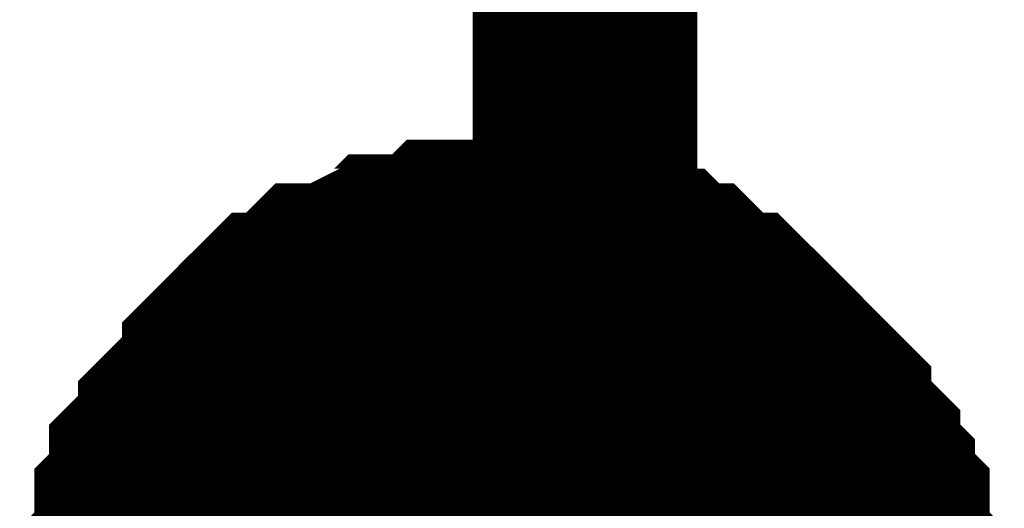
# Model space of a CAD drawing. Header units: inches. Extents: x 0 to 292, y 0 to 193.
# Tile 82 of 155: x 196.441 to 197.754, y 125.123 to 125.774. Entities that reach past the tile are written whole.
import ezdxf

# ---------------------------------------------------------------- set-up
doc = ezdxf.new("R2010")
doc.units = ezdxf.units.IN
doc.layers.add('Sheet', color=255, linetype='Continuous')

msp = doc.modelspace()

# ---------------------------------------------------------------- linework, layer by layer
at = {"layer": 'Sheet'}
for points in [[(197.1948, 126.1465, 0.2997, 0.2997, 0), (197.1948, 125.055, 0.2997, 0.2997, 0), (197.0974, 124.9575, 0.2997, 0.2997, 0)], [(196.5908, 124.9575, 0.2997, 0.2997, 0), (196.5908, 124.977, 0.2997, 0.2997, 0), (196.5908, 125.016, 0.2997, 0.2997, 0), (196.5908, 125.0355, 0.2997, 0.2997, 0), (196.6103, 125.055, 0.2997, 0.2997, 0), (196.6103, 125.0745, 0.2997, 0.2997, 0), (196.6103, 125.1135, 0.2997, 0.2997, 0), (196.6297, 125.133, 0.2997, 0.2997, 0), (196.6297, 125.1524, 0.2997, 0.2997, 0), (196.6297, 125.1719, 0.2997, 0.2997, 0), (196.6492, 125.1914, 0.2997, 0.2997, 0), (196.6687, 125.2109, 0.2997, 0.2997, 0), (196.6687, 125.2304, 0.2997, 0.2997, 0), (196.6882, 125.2499, 0.2997, 0.2997, 0), (196.7077, 125.2694, 0.2997, 0.2997, 0), (196.7272, 125.2889, 0.2997, 0.2997, 0), (196.7272, 125.3084, 0.2997, 0.2997, 0), (196.7467, 125.3279, 0.2997, 0.2997, 0), (196.7661, 125.3474, 0.2997, 0.2997, 0), (196.7856, 125.3668, 0.2997, 0.2997, 0), (196.8051, 125.3668, 0.2997, 0.2997, 0), (196.8246, 125.3863, 0.2997, 0.2997, 0), (196.8441, 125.4058, 0.2997, 0.2997, 0), (196.8636, 125.4058, 0.2997, 0.2997, 0), (196.9025, 125.4253, 0.2997, 0.2997, 0), (196.922, 125.4253, 0.2997, 0.2997, 0), (196.9415, 125.4448, 0.2997, 0.2997, 0), (196.961, 125.4448, 0.2997, 0.2997, 0), (196.9999, 125.4448, 0.2997, 0.2997, 0), (197.0194, 125.4643, 0.2997, 0.2997, 0), (197.0389, 125.4643, 0.2997, 0.2997, 0), (197.0779, 125.4643, 0.2997, 0.2997, 0), (197.0974, 125.4643, 0.2997, 0.2997, 0)], [(196.5908, 124.9575, 0.2997, 0.2997, 0), (196.5908, 124.977, 0.2997, 0.2997, 0), (196.5908, 125.016, 0.2997, 0.2997, 0), (196.5908, 125.0355, 0.2997, 0.2997, 0), (196.6103, 125.055, 0.2997, 0.2997, 0), (196.6103, 125.0745, 0.2997, 0.2997, 0), (196.6103, 125.1135, 0.2997, 0.2997, 0), (196.6297, 125.133, 0.2997, 0.2997, 0), (196.6297, 125.1524, 0.2997, 0.2997, 0), (196.6297, 125.1719, 0.2997, 0.2997, 0), (196.6492, 125.1914, 0.2997, 0.2997, 0), (196.6687, 125.2109, 0.2997, 0.2997, 0), (196.6687, 125.2304, 0.2997, 0.2997, 0), (196.6882, 125.2499, 0.2997, 0.2997, 0), (196.7077, 125.2694, 0.2997, 0.2997, 0), (196.7272, 125.2889, 0.2997, 0.2997, 0), (196.7272, 125.3084, 0.2997, 0.2997, 0), (196.7467, 125.3279, 0.2997, 0.2997, 0), (196.7661, 125.3474, 0.2997, 0.2997, 0), (196.7856, 125.3668, 0.2997, 0.2997, 0), (196.8051, 125.3668, 0.2997, 0.2997, 0), (196.8246, 125.3863, 0.2997, 0.2997, 0), (196.8441, 125.4058, 0.2997, 0.2997, 0), (196.8636, 125.4058, 0.2997, 0.2997, 0), (196.9025, 125.4253, 0.2997, 0.2997, 0), (196.922, 125.4253, 0.2997, 0.2997, 0), (196.9415, 125.4448, 0.2997, 0.2997, 0), (196.961, 125.4448, 0.2997, 0.2997, 0), (196.9999, 125.4448, 0.2997, 0.2997, 0), (197.0194, 125.4643, 0.2997, 0.2997, 0), (197.0389, 125.4643, 0.2997, 0.2997, 0), (197.0779, 125.4643, 0.2997, 0.2997, 0), (197.0974, 125.4643, 0.2997, 0.2997, 0)], [(196.5908, 124.9575, 0.2997, 0.2997, 0), (196.5908, 124.977, 0.2997, 0.2997, 0), (196.5908, 125.016, 0.2997, 0.2997, 0), (196.5908, 125.0355, 0.2997, 0.2997, 0), (196.6103, 125.055, 0.2997, 0.2997, 0), (196.6103, 125.0745, 0.2997, 0.2997, 0), (196.6103, 125.1135, 0.2997, 0.2997, 0), (196.6297, 125.133, 0.2997, 0.2997, 0), (196.6297, 125.1524, 0.2997, 0.2997, 0), (196.6297, 125.1719, 0.2997, 0.2997, 0), (196.6492, 125.1914, 0.2997, 0.2997, 0), (196.6687, 125.2109, 0.2997, 0.2997, 0), (196.6687, 125.2304, 0.2997, 0.2997, 0), (196.6882, 125.2499, 0.2997, 0.2997, 0), (196.7077, 125.2694, 0.2997, 0.2997, 0), (196.7272, 125.2889, 0.2997, 0.2997, 0), (196.7272, 125.3084, 0.2997, 0.2997, 0), (196.7467, 125.3279, 0.2997, 0.2997, 0), (196.7661, 125.3474, 0.2997, 0.2997, 0), (196.7856, 125.3668, 0.2997, 0.2997, 0), (196.8051, 125.3668, 0.2997, 0.2997, 0), (196.8246, 125.3863, 0.2997, 0.2997, 0), (196.8441, 125.4058, 0.2997, 0.2997, 0), (196.8636, 125.4058, 0.2997, 0.2997, 0), (196.9025, 125.4253, 0.2997, 0.2997, 0), (196.922, 125.4253, 0.2997, 0.2997, 0), (196.9415, 125.4448, 0.2997, 0.2997, 0), (196.961, 125.4448, 0.2997, 0.2997, 0), (196.9999, 125.4448, 0.2997, 0.2997, 0), (197.0194, 125.4643, 0.2997, 0.2997, 0), (197.0389, 125.4643, 0.2997, 0.2997, 0), (197.0779, 125.4643, 0.2997, 0.2997, 0), (197.0974, 125.4643, 0.2997, 0.2997, 0)], [(196.5908, 124.9575, 0.2997, 0.2997, 0), (196.5908, 124.977, 0.2997, 0.2997, 0), (196.5908, 125.016, 0.2997, 0.2997, 0), (196.5908, 125.0355, 0.2997, 0.2997, 0), (196.6103, 125.055, 0.2997, 0.2997, 0), (196.6103, 125.0745, 0.2997, 0.2997, 0), (196.6103, 125.1135, 0.2997, 0.2997, 0), (196.6297, 125.133, 0.2997, 0.2997, 0), (196.6297, 125.1524, 0.2997, 0.2997, 0), (196.6297, 125.1719, 0.2997, 0.2997, 0), (196.6492, 125.1914, 0.2997, 0.2997, 0), (196.6687, 125.2109, 0.2997, 0.2997, 0), (196.6687, 125.2304, 0.2997, 0.2997, 0), (196.6882, 125.2499, 0.2997, 0.2997, 0), (196.7077, 125.2694, 0.2997, 0.2997, 0), (196.7272, 125.2889, 0.2997, 0.2997, 0), (196.7272, 125.3084, 0.2997, 0.2997, 0), (196.7467, 125.3279, 0.2997, 0.2997, 0), (196.7661, 125.3474, 0.2997, 0.2997, 0), (196.7856, 125.3668, 0.2997, 0.2997, 0), (196.8051, 125.3668, 0.2997, 0.2997, 0), (196.8246, 125.3863, 0.2997, 0.2997, 0), (196.8441, 125.4058, 0.2997, 0.2997, 0), (196.8636, 125.4058, 0.2997, 0.2997, 0), (196.9025, 125.4253, 0.2997, 0.2997, 0), (196.922, 125.4253, 0.2997, 0.2997, 0), (196.9415, 125.4448, 0.2997, 0.2997, 0), (196.961, 125.4448, 0.2997, 0.2997, 0), (196.9999, 125.4448, 0.2997, 0.2997, 0), (197.0194, 125.4643, 0.2997, 0.2997, 0), (197.0389, 125.4643, 0.2997, 0.2997, 0), (197.0779, 125.4643, 0.2997, 0.2997, 0), (197.0974, 125.4643, 0.2997, 0.2997, 0)], [(196.5908, 124.9575, 0.2997, 0.2997, 0), (196.5908, 124.977, 0.2997, 0.2997, 0), (196.5908, 125.016, 0.2997, 0.2997, 0), (196.5908, 125.0355, 0.2997, 0.2997, 0), (196.6103, 125.055, 0.2997, 0.2997, 0), (196.6103, 125.0745, 0.2997, 0.2997, 0), (196.6103, 125.1135, 0.2997, 0.2997, 0), (196.6297, 125.133, 0.2997, 0.2997, 0), (196.6297, 125.1524, 0.2997, 0.2997, 0), (196.6297, 125.1719, 0.2997, 0.2997, 0), (196.6492, 125.1914, 0.2997, 0.2997, 0), (196.6687, 125.2109, 0.2997, 0.2997, 0), (196.6687, 125.2304, 0.2997, 0.2997, 0), (196.6882, 125.2499, 0.2997, 0.2997, 0), (196.7077, 125.2694, 0.2997, 0.2997, 0), (196.7272, 125.2889, 0.2997, 0.2997, 0), (196.7272, 125.3084, 0.2997, 0.2997, 0), (196.7467, 125.3279, 0.2997, 0.2997, 0), (196.7661, 125.3474, 0.2997, 0.2997, 0), (196.7856, 125.3668, 0.2997, 0.2997, 0), (196.8051, 125.3668, 0.2997, 0.2997, 0), (196.8246, 125.3863, 0.2997, 0.2997, 0), (196.8441, 125.4058, 0.2997, 0.2997, 0), (196.8636, 125.4058, 0.2997, 0.2997, 0), (196.9025, 125.4253, 0.2997, 0.2997, 0), (196.922, 125.4253, 0.2997, 0.2997, 0), (196.9415, 125.4448, 0.2997, 0.2997, 0), (196.961, 125.4448, 0.2997, 0.2997, 0), (196.9999, 125.4448, 0.2997, 0.2997, 0), (197.0194, 125.4643, 0.2997, 0.2997, 0), (197.0389, 125.4643, 0.2997, 0.2997, 0), (197.0779, 125.4643, 0.2997, 0.2997, 0), (197.0974, 125.4643, 0.2997, 0.2997, 0)], [(196.5908, 124.9575, 0.2997, 0.2997, 0), (196.5908, 124.977, 0.2997, 0.2997, 0), (196.5908, 125.016, 0.2997, 0.2997, 0), (196.5908, 125.0355, 0.2997, 0.2997, 0), (196.6103, 125.055, 0.2997, 0.2997, 0), (196.6103, 125.0745, 0.2997, 0.2997, 0), (196.6103, 125.1135, 0.2997, 0.2997, 0), (196.6297, 125.133, 0.2997, 0.2997, 0), (196.6297, 125.1524, 0.2997, 0.2997, 0), (196.6297, 125.1719, 0.2997, 0.2997, 0), (196.6492, 125.1914, 0.2997, 0.2997, 0), (196.6687, 125.2109, 0.2997, 0.2997, 0), (196.6687, 125.2304, 0.2997, 0.2997, 0), (196.6882, 125.2499, 0.2997, 0.2997, 0), (196.7077, 125.2694, 0.2997, 0.2997, 0), (196.7272, 125.2889, 0.2997, 0.2997, 0), (196.7272, 125.3084, 0.2997, 0.2997, 0), (196.7467, 125.3279, 0.2997, 0.2997, 0), (196.7661, 125.3474, 0.2997, 0.2997, 0), (196.7856, 125.3668, 0.2997, 0.2997, 0), (196.8051, 125.3668, 0.2997, 0.2997, 0), (196.8246, 125.3863, 0.2997, 0.2997, 0), (196.8441, 125.4058, 0.2997, 0.2997, 0), (196.8636, 125.4058, 0.2997, 0.2997, 0), (196.9025, 125.4253, 0.2997, 0.2997, 0), (196.922, 125.4253, 0.2997, 0.2997, 0), (196.9415, 125.4448, 0.2997, 0.2997, 0), (196.961, 125.4448, 0.2997, 0.2997, 0), (196.9999, 125.4448, 0.2997, 0.2997, 0), (197.0194, 125.4643, 0.2997, 0.2997, 0), (197.0389, 125.4643, 0.2997, 0.2997, 0), (197.0779, 125.4643, 0.2997, 0.2997, 0), (197.0974, 125.4643, 0.2997, 0.2997, 0)], [(196.5908, 124.9575, 0.2997, 0.2997, 0), (196.5908, 124.977, 0.2997, 0.2997, 0), (196.5908, 125.016, 0.2997, 0.2997, 0), (196.5908, 125.0355, 0.2997, 0.2997, 0), (196.6103, 125.055, 0.2997, 0.2997, 0), (196.6103, 125.0745, 0.2997, 0.2997, 0), (196.6103, 125.1135, 0.2997, 0.2997, 0), (196.6297, 125.133, 0.2997, 0.2997, 0), (196.6297, 125.1524, 0.2997, 0.2997, 0), (196.6297, 125.1719, 0.2997, 0.2997, 0), (196.6492, 125.1914, 0.2997, 0.2997, 0), (196.6687, 125.2109, 0.2997, 0.2997, 0), (196.6687, 125.2304, 0.2997, 0.2997, 0), (196.6882, 125.2499, 0.2997, 0.2997, 0), (196.7077, 125.2694, 0.2997, 0.2997, 0), (196.7272, 125.2889, 0.2997, 0.2997, 0), (196.7272, 125.3084, 0.2997, 0.2997, 0), (196.7467, 125.3279, 0.2997, 0.2997, 0), (196.7661, 125.3474, 0.2997, 0.2997, 0), (196.7856, 125.3668, 0.2997, 0.2997, 0), (196.8051, 125.3668, 0.2997, 0.2997, 0), (196.8246, 125.3863, 0.2997, 0.2997, 0), (196.8441, 125.4058, 0.2997, 0.2997, 0), (196.8636, 125.4058, 0.2997, 0.2997, 0), (196.9025, 125.4253, 0.2997, 0.2997, 0), (196.922, 125.4253, 0.2997, 0.2997, 0), (196.9415, 125.4448, 0.2997, 0.2997, 0), (196.961, 125.4448, 0.2997, 0.2997, 0), (196.9999, 125.4448, 0.2997, 0.2997, 0), (197.0194, 125.4643, 0.2997, 0.2997, 0), (197.0389, 125.4643, 0.2997, 0.2997, 0), (197.0779, 125.4643, 0.2997, 0.2997, 0), (197.0974, 125.4643, 0.2997, 0.2997, 0)], [(197.0974, 125.4643, 0.2997, 0.2997, 0), (197.0974, 125.4643, 0.2997, 0.2997, 0)], [(197.0974, 125.4643, 0.2997, 0.2997, 0), (197.1168, 125.4643, 0.2997, 0.2997, 0), (197.1558, 125.4643, 0.2997, 0.2997, 0), (197.1753, 125.4643, 0.2997, 0.2997, 0), (197.1948, 125.4448, 0.2997, 0.2997, 0), (197.2143, 125.4448, 0.2997, 0.2997, 0), (197.2532, 125.4448, 0.2997, 0.2997, 0), (197.2727, 125.4253, 0.2997, 0.2997, 0), (197.2922, 125.4253, 0.2997, 0.2997, 0), (197.3117, 125.4058, 0.2997, 0.2997, 0), (197.3312, 125.4058, 0.2997, 0.2997, 0), (197.3506, 125.3863, 0.2997, 0.2997, 0), (197.3701, 125.3668, 0.2997, 0.2997, 0), (197.3896, 125.3668, 0.2997, 0.2997, 0), (197.4091, 125.3474, 0.2997, 0.2997, 0), (197.4286, 125.3279, 0.2997, 0.2997, 0), (197.4481, 125.3084, 0.2997, 0.2997, 0), (197.4675, 125.2889, 0.2997, 0.2997, 0), (197.487, 125.2694, 0.2997, 0.2997, 0), (197.5065, 125.2499, 0.2997, 0.2997, 0), (197.5065, 125.2304, 0.2997, 0.2997, 0), (197.526, 125.2109, 0.2997, 0.2997, 0), (197.5455, 125.1914, 0.2997, 0.2997, 0), (197.5455, 125.1719, 0.2997, 0.2997, 0), (197.565, 125.1524, 0.2997, 0.2997, 0), (197.565, 125.133, 0.2997, 0.2997, 0), (197.5845, 125.1135, 0.2997, 0.2997, 0), (197.5845, 125.0745, 0.2997, 0.2997, 0), (197.5845, 125.055, 0.2997, 0.2997, 0), (197.6039, 125.0355, 0.2997, 0.2997, 0), (197.6039, 125.016, 0.2997, 0.2997, 0), (197.6039, 124.977, 0.2997, 0.2997, 0), (197.6039, 124.9575, 0.2997, 0.2997, 0)], [(197.0974, 125.4643, 0.2997, 0.2997, 0), (197.0974, 125.4643, 0.2997, 0.2997, 0)], [(197.0974, 125.4643, 0.2997, 0.2997, 0), (197.1168, 125.4643, 0.2997, 0.2997, 0), (197.1558, 125.4643, 0.2997, 0.2997, 0), (197.1753, 125.4643, 0.2997, 0.2997, 0), (197.1948, 125.4448, 0.2997, 0.2997, 0), (197.2143, 125.4448, 0.2997, 0.2997, 0), (197.2532, 125.4448, 0.2997, 0.2997, 0), (197.2727, 125.4253, 0.2997, 0.2997, 0), (197.2922, 125.4253, 0.2997, 0.2997, 0), (197.3117, 125.4058, 0.2997, 0.2997, 0), (197.3312, 125.4058, 0.2997, 0.2997, 0), (197.3506, 125.3863, 0.2997, 0.2997, 0), (197.3701, 125.3668, 0.2997, 0.2997, 0), (197.3896, 125.3668, 0.2997, 0.2997, 0), (197.4091, 125.3474, 0.2997, 0.2997, 0), (197.4286, 125.3279, 0.2997, 0.2997, 0), (197.4481, 125.3084, 0.2997, 0.2997, 0), (197.4675, 125.2889, 0.2997, 0.2997, 0), (197.487, 125.2694, 0.2997, 0.2997, 0), (197.5065, 125.2499, 0.2997, 0.2997, 0), (197.5065, 125.2304, 0.2997, 0.2997, 0), (197.526, 125.2109, 0.2997, 0.2997, 0), (197.5455, 125.1914, 0.2997, 0.2997, 0), (197.5455, 125.1719, 0.2997, 0.2997, 0), (197.565, 125.1524, 0.2997, 0.2997, 0), (197.565, 125.133, 0.2997, 0.2997, 0), (197.5845, 125.1135, 0.2997, 0.2997, 0), (197.5845, 125.0745, 0.2997, 0.2997, 0), (197.5845, 125.055, 0.2997, 0.2997, 0), (197.6039, 125.0355, 0.2997, 0.2997, 0), (197.6039, 125.016, 0.2997, 0.2997, 0), (197.6039, 124.977, 0.2997, 0.2997, 0), (197.6039, 124.9575, 0.2997, 0.2997, 0)], [(197.0974, 125.4643, 0.2997, 0.2997, 0), (197.0974, 125.4643, 0.2997, 0.2997, 0)], [(197.0974, 125.4643, 0.2997, 0.2997, 0), (197.1168, 125.4643, 0.2997, 0.2997, 0), (197.1558, 125.4643, 0.2997, 0.2997, 0), (197.1753, 125.4643, 0.2997, 0.2997, 0), (197.1948, 125.4448, 0.2997, 0.2997, 0), (197.2143, 125.4448, 0.2997, 0.2997, 0), (197.2532, 125.4448, 0.2997, 0.2997, 0), (197.2727, 125.4253, 0.2997, 0.2997, 0), (197.2922, 125.4253, 0.2997, 0.2997, 0), (197.3117, 125.4058, 0.2997, 0.2997, 0), (197.3312, 125.4058, 0.2997, 0.2997, 0), (197.3506, 125.3863, 0.2997, 0.2997, 0), (197.3701, 125.3668, 0.2997, 0.2997, 0), (197.3896, 125.3668, 0.2997, 0.2997, 0), (197.4091, 125.3474, 0.2997, 0.2997, 0), (197.4286, 125.3279, 0.2997, 0.2997, 0), (197.4481, 125.3084, 0.2997, 0.2997, 0), (197.4675, 125.2889, 0.2997, 0.2997, 0), (197.487, 125.2694, 0.2997, 0.2997, 0), (197.5065, 125.2499, 0.2997, 0.2997, 0), (197.5065, 125.2304, 0.2997, 0.2997, 0), (197.526, 125.2109, 0.2997, 0.2997, 0), (197.5455, 125.1914, 0.2997, 0.2997, 0), (197.5455, 125.1719, 0.2997, 0.2997, 0), (197.565, 125.1524, 0.2997, 0.2997, 0), (197.565, 125.133, 0.2997, 0.2997, 0), (197.5845, 125.1135, 0.2997, 0.2997, 0), (197.5845, 125.0745, 0.2997, 0.2997, 0), (197.5845, 125.055, 0.2997, 0.2997, 0), (197.6039, 125.0355, 0.2997, 0.2997, 0), (197.6039, 125.016, 0.2997, 0.2997, 0), (197.6039, 124.977, 0.2997, 0.2997, 0), (197.6039, 124.9575, 0.2997, 0.2997, 0)], [(197.0974, 125.4643, 0.2997, 0.2997, 0), (197.0974, 125.4643, 0.2997, 0.2997, 0)], [(197.0974, 125.4643, 0.2997, 0.2997, 0), (197.1168, 125.4643, 0.2997, 0.2997, 0), (197.1558, 125.4643, 0.2997, 0.2997, 0), (197.1753, 125.4643, 0.2997, 0.2997, 0), (197.1948, 125.4448, 0.2997, 0.2997, 0), (197.2143, 125.4448, 0.2997, 0.2997, 0), (197.2532, 125.4448, 0.2997, 0.2997, 0), (197.2727, 125.4253, 0.2997, 0.2997, 0), (197.2922, 125.4253, 0.2997, 0.2997, 0), (197.3117, 125.4058, 0.2997, 0.2997, 0), (197.3312, 125.4058, 0.2997, 0.2997, 0), (197.3506, 125.3863, 0.2997, 0.2997, 0), (197.3701, 125.3668, 0.2997, 0.2997, 0), (197.3896, 125.3668, 0.2997, 0.2997, 0), (197.4091, 125.3474, 0.2997, 0.2997, 0), (197.4286, 125.3279, 0.2997, 0.2997, 0), (197.4481, 125.3084, 0.2997, 0.2997, 0), (197.4675, 125.2889, 0.2997, 0.2997, 0), (197.487, 125.2694, 0.2997, 0.2997, 0), (197.5065, 125.2499, 0.2997, 0.2997, 0), (197.5065, 125.2304, 0.2997, 0.2997, 0), (197.526, 125.2109, 0.2997, 0.2997, 0), (197.5455, 125.1914, 0.2997, 0.2997, 0), (197.5455, 125.1719, 0.2997, 0.2997, 0), (197.565, 125.1524, 0.2997, 0.2997, 0), (197.565, 125.133, 0.2997, 0.2997, 0), (197.5845, 125.1135, 0.2997, 0.2997, 0), (197.5845, 125.0745, 0.2997, 0.2997, 0), (197.5845, 125.055, 0.2997, 0.2997, 0), (197.6039, 125.0355, 0.2997, 0.2997, 0), (197.6039, 125.016, 0.2997, 0.2997, 0), (197.6039, 124.977, 0.2997, 0.2997, 0), (197.6039, 124.9575, 0.2997, 0.2997, 0)], [(197.0974, 125.4643, 0.2997, 0.2997, 0), (197.0974, 125.4643, 0.2997, 0.2997, 0)], [(197.0974, 125.4643, 0.2997, 0.2997, 0), (197.1168, 125.4643, 0.2997, 0.2997, 0), (197.1558, 125.4643, 0.2997, 0.2997, 0), (197.1753, 125.4643, 0.2997, 0.2997, 0), (197.1948, 125.4448, 0.2997, 0.2997, 0), (197.2143, 125.4448, 0.2997, 0.2997, 0), (197.2532, 125.4448, 0.2997, 0.2997, 0), (197.2727, 125.4253, 0.2997, 0.2997, 0), (197.2922, 125.4253, 0.2997, 0.2997, 0), (197.3117, 125.4058, 0.2997, 0.2997, 0), (197.3312, 125.4058, 0.2997, 0.2997, 0), (197.3506, 125.3863, 0.2997, 0.2997, 0), (197.3701, 125.3668, 0.2997, 0.2997, 0), (197.3896, 125.3668, 0.2997, 0.2997, 0), (197.4091, 125.3474, 0.2997, 0.2997, 0), (197.4286, 125.3279, 0.2997, 0.2997, 0), (197.4481, 125.3084, 0.2997, 0.2997, 0), (197.4675, 125.2889, 0.2997, 0.2997, 0), (197.487, 125.2694, 0.2997, 0.2997, 0), (197.5065, 125.2499, 0.2997, 0.2997, 0), (197.5065, 125.2304, 0.2997, 0.2997, 0), (197.526, 125.2109, 0.2997, 0.2997, 0), (197.5455, 125.1914, 0.2997, 0.2997, 0), (197.5455, 125.1719, 0.2997, 0.2997, 0), (197.565, 125.1524, 0.2997, 0.2997, 0), (197.565, 125.133, 0.2997, 0.2997, 0), (197.5845, 125.1135, 0.2997, 0.2997, 0), (197.5845, 125.0745, 0.2997, 0.2997, 0), (197.5845, 125.055, 0.2997, 0.2997, 0), (197.6039, 125.0355, 0.2997, 0.2997, 0), (197.6039, 125.016, 0.2997, 0.2997, 0), (197.6039, 124.977, 0.2997, 0.2997, 0), (197.6039, 124.9575, 0.2997, 0.2997, 0)], [(197.0974, 125.4643, 0.2997, 0.2997, 0), (197.0974, 125.4643, 0.2997, 0.2997, 0)], [(197.0974, 125.4643, 0.2997, 0.2997, 0), (197.1168, 125.4643, 0.2997, 0.2997, 0), (197.1558, 125.4643, 0.2997, 0.2997, 0), (197.1753, 125.4643, 0.2997, 0.2997, 0), (197.1948, 125.4448, 0.2997, 0.2997, 0), (197.2143, 125.4448, 0.2997, 0.2997, 0), (197.2532, 125.4448, 0.2997, 0.2997, 0), (197.2727, 125.4253, 0.2997, 0.2997, 0), (197.2922, 125.4253, 0.2997, 0.2997, 0), (197.3117, 125.4058, 0.2997, 0.2997, 0), (197.3312, 125.4058, 0.2997, 0.2997, 0), (197.3506, 125.3863, 0.2997, 0.2997, 0), (197.3701, 125.3668, 0.2997, 0.2997, 0), (197.3896, 125.3668, 0.2997, 0.2997, 0), (197.4091, 125.3474, 0.2997, 0.2997, 0), (197.4286, 125.3279, 0.2997, 0.2997, 0), (197.4481, 125.3084, 0.2997, 0.2997, 0), (197.4675, 125.2889, 0.2997, 0.2997, 0), (197.487, 125.2694, 0.2997, 0.2997, 0), (197.5065, 125.2499, 0.2997, 0.2997, 0), (197.5065, 125.2304, 0.2997, 0.2997, 0), (197.526, 125.2109, 0.2997, 0.2997, 0), (197.5455, 125.1914, 0.2997, 0.2997, 0), (197.5455, 125.1719, 0.2997, 0.2997, 0), (197.565, 125.1524, 0.2997, 0.2997, 0), (197.565, 125.133, 0.2997, 0.2997, 0), (197.5845, 125.1135, 0.2997, 0.2997, 0), (197.5845, 125.0745, 0.2997, 0.2997, 0), (197.5845, 125.055, 0.2997, 0.2997, 0), (197.6039, 125.0355, 0.2997, 0.2997, 0), (197.6039, 125.016, 0.2997, 0.2997, 0), (197.6039, 124.977, 0.2997, 0.2997, 0), (197.6039, 124.9575, 0.2997, 0.2997, 0)], [(197.0974, 125.4643, 0.2997, 0.2997, 0), (197.0974, 125.4643, 0.2997, 0.2997, 0)], [(197.0974, 125.4643, 0.2997, 0.2997, 0), (197.1168, 125.4643, 0.2997, 0.2997, 0), (197.1558, 125.4643, 0.2997, 0.2997, 0), (197.1753, 125.4643, 0.2997, 0.2997, 0), (197.1948, 125.4448, 0.2997, 0.2997, 0), (197.2143, 125.4448, 0.2997, 0.2997, 0), (197.2532, 125.4448, 0.2997, 0.2997, 0), (197.2727, 125.4253, 0.2997, 0.2997, 0), (197.2922, 125.4253, 0.2997, 0.2997, 0), (197.3117, 125.4058, 0.2997, 0.2997, 0), (197.3312, 125.4058, 0.2997, 0.2997, 0), (197.3506, 125.3863, 0.2997, 0.2997, 0), (197.3701, 125.3668, 0.2997, 0.2997, 0), (197.3896, 125.3668, 0.2997, 0.2997, 0), (197.4091, 125.3474, 0.2997, 0.2997, 0), (197.4286, 125.3279, 0.2997, 0.2997, 0), (197.4481, 125.3084, 0.2997, 0.2997, 0), (197.4675, 125.2889, 0.2997, 0.2997, 0), (197.487, 125.2694, 0.2997, 0.2997, 0), (197.5065, 125.2499, 0.2997, 0.2997, 0), (197.5065, 125.2304, 0.2997, 0.2997, 0), (197.526, 125.2109, 0.2997, 0.2997, 0), (197.5455, 125.1914, 0.2997, 0.2997, 0), (197.5455, 125.1719, 0.2997, 0.2997, 0), (197.565, 125.1524, 0.2997, 0.2997, 0), (197.565, 125.133, 0.2997, 0.2997, 0), (197.5845, 125.1135, 0.2997, 0.2997, 0), (197.5845, 125.0745, 0.2997, 0.2997, 0), (197.5845, 125.055, 0.2997, 0.2997, 0), (197.6039, 125.0355, 0.2997, 0.2997, 0), (197.6039, 125.016, 0.2997, 0.2997, 0), (197.6039, 124.977, 0.2997, 0.2997, 0), (197.6039, 124.9575, 0.2997, 0.2997, 0)], [(196.6103, 125.055, 0.0991, 0.0991, 0), (196.6103, 125.0745, 0.0991, 0.0991, 0), (196.6103, 125.1135, 0.0991, 0.0991, 0), (196.6297, 125.133, 0.0991, 0.0991, 0), (196.6297, 125.1524, 0.0991, 0.0991, 0), (196.6297, 125.1719, 0.0991, 0.0991, 0), (196.6492, 125.1914, 0.0991, 0.0991, 0), (196.6687, 125.2109, 0.0991, 0.0991, 0), (196.6687, 125.2304, 0.0991, 0.0991, 0), (196.6882, 125.2499, 0.0991, 0.0991, 0), (196.7077, 125.2694, 0.0991, 0.0991, 0), (196.7272, 125.2889, 0.0991, 0.0991, 0), (196.7272, 125.3084, 0.0991, 0.0991, 0), (196.7467, 125.3279, 0.0991, 0.0991, 0), (196.7661, 125.3474, 0.0991, 0.0991, 0), (196.7856, 125.3668, 0.0991, 0.0991, 0), (196.8051, 125.3668, 0.0991, 0.0991, 0), (196.8246, 125.3863, 0.0991, 0.0991, 0), (196.8441, 125.4058, 0.0991, 0.0991, 0), (196.8636, 125.4058, 0.0991, 0.0991, 0), (196.9025, 125.4253, 0.0991, 0.0991, 0), (196.922, 125.4253, 0.0991, 0.0991, 0), (196.9415, 125.4448, 0.0991, 0.0991, 0), (196.961, 125.4448, 0.0991, 0.0991, 0), (196.9999, 125.4448, 0.0991, 0.0991, 0), (197.0194, 125.4643, 0.0991, 0.0991, 0), (197.0389, 125.4643, 0.0991, 0.0991, 0), (197.0779, 125.4643, 0.0991, 0.0991, 0), (197.0974, 125.4643, 0.0991, 0.0991, 0)], [(196.6103, 125.055, 0.0991, 0.0991, 0), (196.6103, 125.0745, 0.0991, 0.0991, 0), (196.6103, 125.1135, 0.0991, 0.0991, 0), (196.6297, 125.133, 0.0991, 0.0991, 0), (196.6297, 125.1524, 0.0991, 0.0991, 0), (196.6297, 125.1719, 0.0991, 0.0991, 0), (196.6492, 125.1914, 0.0991, 0.0991, 0), (196.6687, 125.2109, 0.0991, 0.0991, 0), (196.6687, 125.2304, 0.0991, 0.0991, 0), (196.6882, 125.2499, 0.0991, 0.0991, 0), (196.7077, 125.2694, 0.0991, 0.0991, 0), (196.7272, 125.2889, 0.0991, 0.0991, 0), (196.7272, 125.3084, 0.0991, 0.0991, 0), (196.7467, 125.3279, 0.0991, 0.0991, 0), (196.7661, 125.3474, 0.0991, 0.0991, 0), (196.7856, 125.3668, 0.0991, 0.0991, 0), (196.8051, 125.3668, 0.0991, 0.0991, 0), (196.8246, 125.3863, 0.0991, 0.0991, 0), (196.8441, 125.4058, 0.0991, 0.0991, 0), (196.8636, 125.4058, 0.0991, 0.0991, 0), (196.9025, 125.4253, 0.0991, 0.0991, 0), (196.922, 125.4253, 0.0991, 0.0991, 0), (196.9415, 125.4448, 0.0991, 0.0991, 0), (196.961, 125.4448, 0.0991, 0.0991, 0), (196.9999, 125.4448, 0.0991, 0.0991, 0), (197.0194, 125.4643, 0.0991, 0.0991, 0), (197.0389, 125.4643, 0.0991, 0.0991, 0), (197.0779, 125.4643, 0.0991, 0.0991, 0), (197.0974, 125.4643, 0.0991, 0.0991, 0)], [(196.6103, 125.055, 0.0991, 0.0991, 0), (196.6103, 125.0745, 0.0991, 0.0991, 0), (196.6103, 125.1135, 0.0991, 0.0991, 0), (196.6297, 125.133, 0.0991, 0.0991, 0), (196.6297, 125.1524, 0.0991, 0.0991, 0), (196.6297, 125.1719, 0.0991, 0.0991, 0), (196.6492, 125.1914, 0.0991, 0.0991, 0), (196.6687, 125.2109, 0.0991, 0.0991, 0), (196.6687, 125.2304, 0.0991, 0.0991, 0), (196.6882, 125.2499, 0.0991, 0.0991, 0), (196.7077, 125.2694, 0.0991, 0.0991, 0), (196.7272, 125.2889, 0.0991, 0.0991, 0), (196.7272, 125.3084, 0.0991, 0.0991, 0), (196.7467, 125.3279, 0.0991, 0.0991, 0), (196.7661, 125.3474, 0.0991, 0.0991, 0), (196.7856, 125.3668, 0.0991, 0.0991, 0), (196.8051, 125.3668, 0.0991, 0.0991, 0), (196.8246, 125.3863, 0.0991, 0.0991, 0), (196.8441, 125.4058, 0.0991, 0.0991, 0), (196.8636, 125.4058, 0.0991, 0.0991, 0), (196.9025, 125.4253, 0.0991, 0.0991, 0), (196.922, 125.4253, 0.0991, 0.0991, 0), (196.9415, 125.4448, 0.0991, 0.0991, 0), (196.961, 125.4448, 0.0991, 0.0991, 0), (196.9999, 125.4448, 0.0991, 0.0991, 0), (197.0194, 125.4643, 0.0991, 0.0991, 0), (197.0389, 125.4643, 0.0991, 0.0991, 0), (197.0779, 125.4643, 0.0991, 0.0991, 0), (197.0974, 125.4643, 0.0991, 0.0991, 0)], [(196.6103, 125.055, 0.0991, 0.0991, 0), (196.6103, 125.0745, 0.0991, 0.0991, 0), (196.6103, 125.1135, 0.0991, 0.0991, 0), (196.6297, 125.133, 0.0991, 0.0991, 0), (196.6297, 125.1524, 0.0991, 0.0991, 0), (196.6297, 125.1719, 0.0991, 0.0991, 0), (196.6492, 125.1914, 0.0991, 0.0991, 0), (196.6687, 125.2109, 0.0991, 0.0991, 0), (196.6687, 125.2304, 0.0991, 0.0991, 0), (196.6882, 125.2499, 0.0991, 0.0991, 0), (196.7077, 125.2694, 0.0991, 0.0991, 0), (196.7272, 125.2889, 0.0991, 0.0991, 0), (196.7272, 125.3084, 0.0991, 0.0991, 0), (196.7467, 125.3279, 0.0991, 0.0991, 0), (196.7661, 125.3474, 0.0991, 0.0991, 0), (196.7856, 125.3668, 0.0991, 0.0991, 0), (196.8051, 125.3668, 0.0991, 0.0991, 0), (196.8246, 125.3863, 0.0991, 0.0991, 0), (196.8441, 125.4058, 0.0991, 0.0991, 0), (196.8636, 125.4058, 0.0991, 0.0991, 0), (196.9025, 125.4253, 0.0991, 0.0991, 0), (196.922, 125.4253, 0.0991, 0.0991, 0), (196.9415, 125.4448, 0.0991, 0.0991, 0), (196.961, 125.4448, 0.0991, 0.0991, 0), (196.9999, 125.4448, 0.0991, 0.0991, 0), (197.0194, 125.4643, 0.0991, 0.0991, 0), (197.0389, 125.4643, 0.0991, 0.0991, 0), (197.0779, 125.4643, 0.0991, 0.0991, 0), (197.0974, 125.4643, 0.0991, 0.0991, 0)], [(196.6103, 125.055, 0.0991, 0.0991, 0), (196.6103, 125.0745, 0.0991, 0.0991, 0), (196.6103, 125.1135, 0.0991, 0.0991, 0), (196.6297, 125.133, 0.0991, 0.0991, 0), (196.6297, 125.1524, 0.0991, 0.0991, 0), (196.6297, 125.1719, 0.0991, 0.0991, 0), (196.6492, 125.1914, 0.0991, 0.0991, 0), (196.6687, 125.2109, 0.0991, 0.0991, 0), (196.6687, 125.2304, 0.0991, 0.0991, 0), (196.6882, 125.2499, 0.0991, 0.0991, 0), (196.7077, 125.2694, 0.0991, 0.0991, 0), (196.7272, 125.2889, 0.0991, 0.0991, 0), (196.7272, 125.3084, 0.0991, 0.0991, 0), (196.7467, 125.3279, 0.0991, 0.0991, 0), (196.7661, 125.3474, 0.0991, 0.0991, 0), (196.7856, 125.3668, 0.0991, 0.0991, 0), (196.8051, 125.3668, 0.0991, 0.0991, 0), (196.8246, 125.3863, 0.0991, 0.0991, 0), (196.8441, 125.4058, 0.0991, 0.0991, 0), (196.8636, 125.4058, 0.0991, 0.0991, 0), (196.9025, 125.4253, 0.0991, 0.0991, 0), (196.922, 125.4253, 0.0991, 0.0991, 0), (196.9415, 125.4448, 0.0991, 0.0991, 0), (196.961, 125.4448, 0.0991, 0.0991, 0), (196.9999, 125.4448, 0.0991, 0.0991, 0), (197.0194, 125.4643, 0.0991, 0.0991, 0), (197.0389, 125.4643, 0.0991, 0.0991, 0), (197.0779, 125.4643, 0.0991, 0.0991, 0), (197.0974, 125.4643, 0.0991, 0.0991, 0)], [(196.6103, 125.055, 0.0991, 0.0991, 0), (196.6103, 125.0745, 0.0991, 0.0991, 0), (196.6103, 125.1135, 0.0991, 0.0991, 0), (196.6297, 125.133, 0.0991, 0.0991, 0), (196.6297, 125.1524, 0.0991, 0.0991, 0), (196.6297, 125.1719, 0.0991, 0.0991, 0), (196.6492, 125.1914, 0.0991, 0.0991, 0), (196.6687, 125.2109, 0.0991, 0.0991, 0), (196.6687, 125.2304, 0.0991, 0.0991, 0), (196.6882, 125.2499, 0.0991, 0.0991, 0), (196.7077, 125.2694, 0.0991, 0.0991, 0), (196.7272, 125.2889, 0.0991, 0.0991, 0), (196.7272, 125.3084, 0.0991, 0.0991, 0), (196.7467, 125.3279, 0.0991, 0.0991, 0), (196.7661, 125.3474, 0.0991, 0.0991, 0), (196.7856, 125.3668, 0.0991, 0.0991, 0), (196.8051, 125.3668, 0.0991, 0.0991, 0), (196.8246, 125.3863, 0.0991, 0.0991, 0), (196.8441, 125.4058, 0.0991, 0.0991, 0), (196.8636, 125.4058, 0.0991, 0.0991, 0), (196.9025, 125.4253, 0.0991, 0.0991, 0), (196.922, 125.4253, 0.0991, 0.0991, 0), (196.9415, 125.4448, 0.0991, 0.0991, 0), (196.961, 125.4448, 0.0991, 0.0991, 0), (196.9999, 125.4448, 0.0991, 0.0991, 0), (197.0194, 125.4643, 0.0991, 0.0991, 0), (197.0389, 125.4643, 0.0991, 0.0991, 0), (197.0779, 125.4643, 0.0991, 0.0991, 0), (197.0974, 125.4643, 0.0991, 0.0991, 0)], [(196.6103, 125.055, 0.0991, 0.0991, 0), (196.6103, 125.0745, 0.0991, 0.0991, 0), (196.6103, 125.1135, 0.0991, 0.0991, 0), (196.6297, 125.133, 0.0991, 0.0991, 0), (196.6297, 125.1524, 0.0991, 0.0991, 0), (196.6297, 125.1719, 0.0991, 0.0991, 0), (196.6492, 125.1914, 0.0991, 0.0991, 0), (196.6687, 125.2109, 0.0991, 0.0991, 0), (196.6687, 125.2304, 0.0991, 0.0991, 0), (196.6882, 125.2499, 0.0991, 0.0991, 0), (196.7077, 125.2694, 0.0991, 0.0991, 0), (196.7272, 125.2889, 0.0991, 0.0991, 0), (196.7272, 125.3084, 0.0991, 0.0991, 0), (196.7467, 125.3279, 0.0991, 0.0991, 0), (196.7661, 125.3474, 0.0991, 0.0991, 0), (196.7856, 125.3668, 0.0991, 0.0991, 0), (196.8051, 125.3668, 0.0991, 0.0991, 0), (196.8246, 125.3863, 0.0991, 0.0991, 0), (196.8441, 125.4058, 0.0991, 0.0991, 0), (196.8636, 125.4058, 0.0991, 0.0991, 0), (196.9025, 125.4253, 0.0991, 0.0991, 0), (196.922, 125.4253, 0.0991, 0.0991, 0), (196.9415, 125.4448, 0.0991, 0.0991, 0), (196.961, 125.4448, 0.0991, 0.0991, 0), (196.9999, 125.4448, 0.0991, 0.0991, 0), (197.0194, 125.4643, 0.0991, 0.0991, 0), (197.0389, 125.4643, 0.0991, 0.0991, 0), (197.0779, 125.4643, 0.0991, 0.0991, 0), (197.0974, 125.4643, 0.0991, 0.0991, 0)], [(197.0974, 125.4643, 0.0991, 0.0991, 0), (197.0974, 125.4643, 0.0991, 0.0991, 0)], [(197.0974, 125.4643, 0.0991, 0.0991, 0), (197.1168, 125.4643, 0.0991, 0.0991, 0), (197.1558, 125.4643, 0.0991, 0.0991, 0), (197.1753, 125.4643, 0.0991, 0.0991, 0), (197.1948, 125.4448, 0.0991, 0.0991, 0), (197.2143, 125.4448, 0.0991, 0.0991, 0), (197.2532, 125.4448, 0.0991, 0.0991, 0), (197.2727, 125.4253, 0.0991, 0.0991, 0), (197.2922, 125.4253, 0.0991, 0.0991, 0), (197.3117, 125.4058, 0.0991, 0.0991, 0), (197.3312, 125.4058, 0.0991, 0.0991, 0), (197.3506, 125.3863, 0.0991, 0.0991, 0), (197.3701, 125.3668, 0.0991, 0.0991, 0), (197.3896, 125.3668, 0.0991, 0.0991, 0), (197.4091, 125.3474, 0.0991, 0.0991, 0), (197.4286, 125.3279, 0.0991, 0.0991, 0), (197.4481, 125.3084, 0.0991, 0.0991, 0), (197.4675, 125.2889, 0.0991, 0.0991, 0), (197.487, 125.2694, 0.0991, 0.0991, 0), (197.5065, 125.2499, 0.0991, 0.0991, 0), (197.5065, 125.2304, 0.0991, 0.0991, 0), (197.526, 125.2109, 0.0991, 0.0991, 0), (197.5455, 125.1914, 0.0991, 0.0991, 0), (197.5455, 125.1719, 0.0991, 0.0991, 0), (197.565, 125.1524, 0.0991, 0.0991, 0), (197.565, 125.133, 0.0991, 0.0991, 0), (197.5845, 125.1135, 0.0991, 0.0991, 0), (197.5845, 125.0745, 0.0991, 0.0991, 0), (197.5845, 125.055, 0.0991, 0.0991, 0)], [(197.0974, 125.4643, 0.0991, 0.0991, 0), (197.0974, 125.4643, 0.0991, 0.0991, 0)], [(197.0974, 125.4643, 0.0991, 0.0991, 0), (197.1168, 125.4643, 0.0991, 0.0991, 0), (197.1558, 125.4643, 0.0991, 0.0991, 0), (197.1753, 125.4643, 0.0991, 0.0991, 0), (197.1948, 125.4448, 0.0991, 0.0991, 0), (197.2143, 125.4448, 0.0991, 0.0991, 0), (197.2532, 125.4448, 0.0991, 0.0991, 0), (197.2727, 125.4253, 0.0991, 0.0991, 0), (197.2922, 125.4253, 0.0991, 0.0991, 0), (197.3117, 125.4058, 0.0991, 0.0991, 0), (197.3312, 125.4058, 0.0991, 0.0991, 0), (197.3506, 125.3863, 0.0991, 0.0991, 0), (197.3701, 125.3668, 0.0991, 0.0991, 0), (197.3896, 125.3668, 0.0991, 0.0991, 0), (197.4091, 125.3474, 0.0991, 0.0991, 0), (197.4286, 125.3279, 0.0991, 0.0991, 0), (197.4481, 125.3084, 0.0991, 0.0991, 0), (197.4675, 125.2889, 0.0991, 0.0991, 0), (197.487, 125.2694, 0.0991, 0.0991, 0), (197.5065, 125.2499, 0.0991, 0.0991, 0), (197.5065, 125.2304, 0.0991, 0.0991, 0), (197.526, 125.2109, 0.0991, 0.0991, 0), (197.5455, 125.1914, 0.0991, 0.0991, 0), (197.5455, 125.1719, 0.0991, 0.0991, 0), (197.565, 125.1524, 0.0991, 0.0991, 0), (197.565, 125.133, 0.0991, 0.0991, 0), (197.5845, 125.1135, 0.0991, 0.0991, 0), (197.5845, 125.0745, 0.0991, 0.0991, 0), (197.5845, 125.055, 0.0991, 0.0991, 0)], [(197.0974, 125.4643, 0.0991, 0.0991, 0), (197.0974, 125.4643, 0.0991, 0.0991, 0)], [(197.0974, 125.4643, 0.0991, 0.0991, 0), (197.1168, 125.4643, 0.0991, 0.0991, 0), (197.1558, 125.4643, 0.0991, 0.0991, 0), (197.1753, 125.4643, 0.0991, 0.0991, 0), (197.1948, 125.4448, 0.0991, 0.0991, 0), (197.2143, 125.4448, 0.0991, 0.0991, 0), (197.2532, 125.4448, 0.0991, 0.0991, 0), (197.2727, 125.4253, 0.0991, 0.0991, 0), (197.2922, 125.4253, 0.0991, 0.0991, 0), (197.3117, 125.4058, 0.0991, 0.0991, 0), (197.3312, 125.4058, 0.0991, 0.0991, 0), (197.3506, 125.3863, 0.0991, 0.0991, 0), (197.3701, 125.3668, 0.0991, 0.0991, 0), (197.3896, 125.3668, 0.0991, 0.0991, 0), (197.4091, 125.3474, 0.0991, 0.0991, 0), (197.4286, 125.3279, 0.0991, 0.0991, 0), (197.4481, 125.3084, 0.0991, 0.0991, 0), (197.4675, 125.2889, 0.0991, 0.0991, 0), (197.487, 125.2694, 0.0991, 0.0991, 0), (197.5065, 125.2499, 0.0991, 0.0991, 0), (197.5065, 125.2304, 0.0991, 0.0991, 0), (197.526, 125.2109, 0.0991, 0.0991, 0), (197.5455, 125.1914, 0.0991, 0.0991, 0), (197.5455, 125.1719, 0.0991, 0.0991, 0), (197.565, 125.1524, 0.0991, 0.0991, 0), (197.565, 125.133, 0.0991, 0.0991, 0), (197.5845, 125.1135, 0.0991, 0.0991, 0), (197.5845, 125.0745, 0.0991, 0.0991, 0), (197.5845, 125.055, 0.0991, 0.0991, 0)], [(197.0974, 125.4643, 0.0991, 0.0991, 0), (197.0974, 125.4643, 0.0991, 0.0991, 0)], [(197.0974, 125.4643, 0.0991, 0.0991, 0), (197.1168, 125.4643, 0.0991, 0.0991, 0), (197.1558, 125.4643, 0.0991, 0.0991, 0), (197.1753, 125.4643, 0.0991, 0.0991, 0), (197.1948, 125.4448, 0.0991, 0.0991, 0), (197.2143, 125.4448, 0.0991, 0.0991, 0), (197.2532, 125.4448, 0.0991, 0.0991, 0), (197.2727, 125.4253, 0.0991, 0.0991, 0), (197.2922, 125.4253, 0.0991, 0.0991, 0), (197.3117, 125.4058, 0.0991, 0.0991, 0), (197.3312, 125.4058, 0.0991, 0.0991, 0), (197.3506, 125.3863, 0.0991, 0.0991, 0), (197.3701, 125.3668, 0.0991, 0.0991, 0), (197.3896, 125.3668, 0.0991, 0.0991, 0), (197.4091, 125.3474, 0.0991, 0.0991, 0), (197.4286, 125.3279, 0.0991, 0.0991, 0), (197.4481, 125.3084, 0.0991, 0.0991, 0), (197.4675, 125.2889, 0.0991, 0.0991, 0), (197.487, 125.2694, 0.0991, 0.0991, 0), (197.5065, 125.2499, 0.0991, 0.0991, 0), (197.5065, 125.2304, 0.0991, 0.0991, 0), (197.526, 125.2109, 0.0991, 0.0991, 0), (197.5455, 125.1914, 0.0991, 0.0991, 0), (197.5455, 125.1719, 0.0991, 0.0991, 0), (197.565, 125.1524, 0.0991, 0.0991, 0), (197.565, 125.133, 0.0991, 0.0991, 0), (197.5845, 125.1135, 0.0991, 0.0991, 0), (197.5845, 125.0745, 0.0991, 0.0991, 0), (197.5845, 125.055, 0.0991, 0.0991, 0)], [(197.0974, 125.4643, 0.0991, 0.0991, 0), (197.0974, 125.4643, 0.0991, 0.0991, 0)], [(197.0974, 125.4643, 0.0991, 0.0991, 0), (197.1168, 125.4643, 0.0991, 0.0991, 0), (197.1558, 125.4643, 0.0991, 0.0991, 0), (197.1753, 125.4643, 0.0991, 0.0991, 0), (197.1948, 125.4448, 0.0991, 0.0991, 0), (197.2143, 125.4448, 0.0991, 0.0991, 0), (197.2532, 125.4448, 0.0991, 0.0991, 0), (197.2727, 125.4253, 0.0991, 0.0991, 0), (197.2922, 125.4253, 0.0991, 0.0991, 0), (197.3117, 125.4058, 0.0991, 0.0991, 0), (197.3312, 125.4058, 0.0991, 0.0991, 0), (197.3506, 125.3863, 0.0991, 0.0991, 0), (197.3701, 125.3668, 0.0991, 0.0991, 0), (197.3896, 125.3668, 0.0991, 0.0991, 0), (197.4091, 125.3474, 0.0991, 0.0991, 0), (197.4286, 125.3279, 0.0991, 0.0991, 0), (197.4481, 125.3084, 0.0991, 0.0991, 0), (197.4675, 125.2889, 0.0991, 0.0991, 0), (197.487, 125.2694, 0.0991, 0.0991, 0), (197.5065, 125.2499, 0.0991, 0.0991, 0), (197.5065, 125.2304, 0.0991, 0.0991, 0), (197.526, 125.2109, 0.0991, 0.0991, 0), (197.5455, 125.1914, 0.0991, 0.0991, 0), (197.5455, 125.1719, 0.0991, 0.0991, 0), (197.565, 125.1524, 0.0991, 0.0991, 0), (197.565, 125.133, 0.0991, 0.0991, 0), (197.5845, 125.1135, 0.0991, 0.0991, 0), (197.5845, 125.0745, 0.0991, 0.0991, 0), (197.5845, 125.055, 0.0991, 0.0991, 0)], [(197.0974, 125.4643, 0.0991, 0.0991, 0), (197.0974, 125.4643, 0.0991, 0.0991, 0)], [(197.0974, 125.4643, 0.0991, 0.0991, 0), (197.1168, 125.4643, 0.0991, 0.0991, 0), (197.1558, 125.4643, 0.0991, 0.0991, 0), (197.1753, 125.4643, 0.0991, 0.0991, 0), (197.1948, 125.4448, 0.0991, 0.0991, 0), (197.2143, 125.4448, 0.0991, 0.0991, 0), (197.2532, 125.4448, 0.0991, 0.0991, 0), (197.2727, 125.4253, 0.0991, 0.0991, 0), (197.2922, 125.4253, 0.0991, 0.0991, 0), (197.3117, 125.4058, 0.0991, 0.0991, 0), (197.3312, 125.4058, 0.0991, 0.0991, 0), (197.3506, 125.3863, 0.0991, 0.0991, 0), (197.3701, 125.3668, 0.0991, 0.0991, 0), (197.3896, 125.3668, 0.0991, 0.0991, 0), (197.4091, 125.3474, 0.0991, 0.0991, 0), (197.4286, 125.3279, 0.0991, 0.0991, 0), (197.4481, 125.3084, 0.0991, 0.0991, 0), (197.4675, 125.2889, 0.0991, 0.0991, 0), (197.487, 125.2694, 0.0991, 0.0991, 0), (197.5065, 125.2499, 0.0991, 0.0991, 0), (197.5065, 125.2304, 0.0991, 0.0991, 0), (197.526, 125.2109, 0.0991, 0.0991, 0), (197.5455, 125.1914, 0.0991, 0.0991, 0), (197.5455, 125.1719, 0.0991, 0.0991, 0), (197.565, 125.1524, 0.0991, 0.0991, 0), (197.565, 125.133, 0.0991, 0.0991, 0), (197.5845, 125.1135, 0.0991, 0.0991, 0), (197.5845, 125.0745, 0.0991, 0.0991, 0), (197.5845, 125.055, 0.0991, 0.0991, 0)], [(197.0974, 125.4643, 0.0991, 0.0991, 0), (197.0974, 125.4643, 0.0991, 0.0991, 0)], [(197.0974, 125.4643, 0.0991, 0.0991, 0), (197.1168, 125.4643, 0.0991, 0.0991, 0), (197.1558, 125.4643, 0.0991, 0.0991, 0), (197.1753, 125.4643, 0.0991, 0.0991, 0), (197.1948, 125.4448, 0.0991, 0.0991, 0), (197.2143, 125.4448, 0.0991, 0.0991, 0), (197.2532, 125.4448, 0.0991, 0.0991, 0), (197.2727, 125.4253, 0.0991, 0.0991, 0), (197.2922, 125.4253, 0.0991, 0.0991, 0), (197.3117, 125.4058, 0.0991, 0.0991, 0), (197.3312, 125.4058, 0.0991, 0.0991, 0), (197.3506, 125.3863, 0.0991, 0.0991, 0), (197.3701, 125.3668, 0.0991, 0.0991, 0), (197.3896, 125.3668, 0.0991, 0.0991, 0), (197.4091, 125.3474, 0.0991, 0.0991, 0), (197.4286, 125.3279, 0.0991, 0.0991, 0), (197.4481, 125.3084, 0.0991, 0.0991, 0), (197.4675, 125.2889, 0.0991, 0.0991, 0), (197.487, 125.2694, 0.0991, 0.0991, 0), (197.5065, 125.2499, 0.0991, 0.0991, 0), (197.5065, 125.2304, 0.0991, 0.0991, 0), (197.526, 125.2109, 0.0991, 0.0991, 0), (197.5455, 125.1914, 0.0991, 0.0991, 0), (197.5455, 125.1719, 0.0991, 0.0991, 0), (197.565, 125.1524, 0.0991, 0.0991, 0), (197.565, 125.133, 0.0991, 0.0991, 0), (197.5845, 125.1135, 0.0991, 0.0991, 0), (197.5845, 125.0745, 0.0991, 0.0991, 0), (197.5845, 125.055, 0.0991, 0.0991, 0)]]:
    msp.add_lwpolyline(points, format="xyseb", dxfattribs=at)
msp.add_lwpolyline([(196.85, 124.968, 0.508, 0.508, 1), (197.358, 124.968, 0.508, 0.508, 1)], format="xyseb", close=True, dxfattribs=at)

doc.saveas('drawing.dxf')
